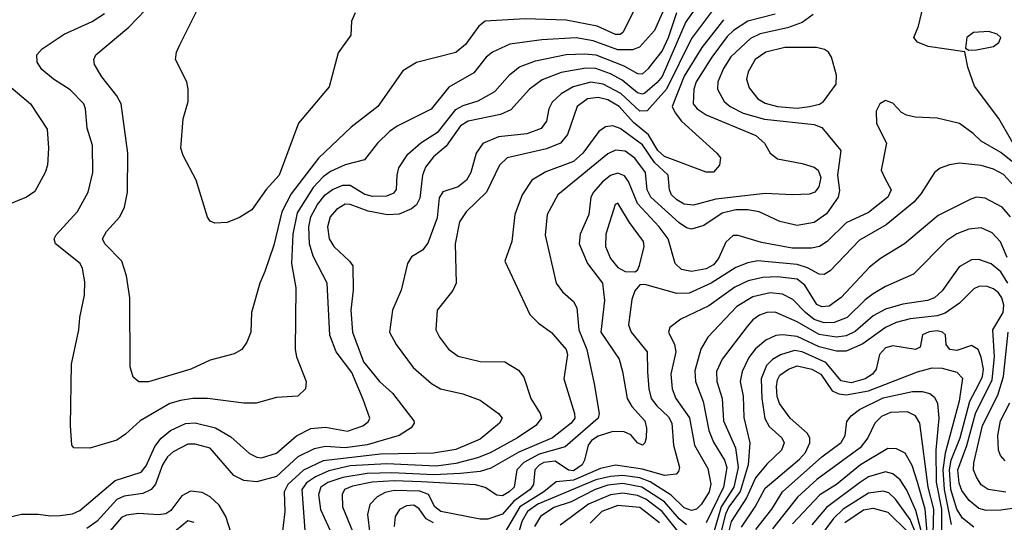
# Model space of a CAD drawing. Extents: x 997028 to 1115134, y 536408 to 618974.
# Tile 222 of 256: x 1043670 to 1047679, y 579981 to 582028. Entities that reach past the tile are written whole.
import ezdxf

# ---------------------------------------------------------------- set-up
doc = ezdxf.new("R2010")
doc.units = 0

msp = doc.modelspace()

# ---------------------------------------------------------------- linework, layer by layer
at = {"layer": '0CON10XD'}
for points in [[(1046485, 582164.8), (1046381.3, 582018.7), (1046285, 581797.1), (1046265, 581771.6), (1046215, 581728.3), (1046205, 581724.1), (1046185, 581730.3), (1046122.2, 581782.2), (1046075, 581807.3), (1046015, 581829.4), (1045975, 581830.6), (1045875, 581813), (1045797.1, 581782.9), (1045745.4, 581745), (1045668.9, 581661.1), (1045628.1, 581641.9), (1045495.4, 581614.6), (1045464.7, 581595), (1045406.6, 581513.4), (1045355, 581469.7), (1045322.7, 581427.3), (1045309.4, 581395), (1045299.2, 581300.8), (1045285.4, 581274.6), (1045265, 581257.4), (1045215, 581235.7), (1045167.4, 581232.6), (1045088.4, 581248.4), (1045015, 581275.2), (1044995, 581276.6), (1044960.3, 581255), (1044933.6, 581225), (1044922.9, 581185), (1044930, 581135), (1044949.3, 581105), (1045013.3, 581045), (1045025.7, 581025), (1045027, 580927), (1045017.7, 580845), (1045025.3, 580755), (1045070.2, 580635), (1045135.4, 580555), (1045187.2, 580507.2), (1045274.4, 580395), (1045275.5, 580384.5), (1045263.8, 580366.2), (1045214.3, 580335), (1045085, 580296.4), (1044995.1, 580285.1), (1044915, 580290.3), (1044869.5, 580280.5), (1044802.5, 580247.5), (1044715, 580167.6), (1044635, 580145.6), (1044582.1, 580152.1), (1044541.9, 580171.9), (1044445, 580282.9), (1044385, 580300), (1044355, 580299.3), (1044295, 580268.2), (1044272.1, 580247.9), (1044252, 580215), (1044223.4, 580136.6), (1044205.5, 580114.5), (1044171.8, 580098.2), (1044095, 580088), (1044065.6, 580074.4), (1043985, 579985.8), (1043943.8, 579956.2)], [(1046309.9, 582110.1), (1046255, 581984.4), (1046194, 581916), (1046165.2, 581904.8), (1046105.2, 581904.8), (1046005, 581941.4), (1045935, 581954.2), (1045795.6, 581945.6), (1045665, 581927.5), (1045594.4, 581895.6), (1045569.6, 581875), (1045518.9, 581811.1), (1045416.8, 581753.2), (1045345, 581663.8), (1045206.2, 581593.8), (1045175, 581572.1), (1045126.2, 581525), (1045073.1, 581456.9), (1044995, 581436.7), (1044935, 581410), (1044905, 581388.4), (1044865, 581344.4), (1044799.2, 581240.8), (1044781.4, 581155), (1044777, 581035), (1044793.9, 580936.1), (1044791.8, 580685), (1044796.7, 580655), (1044836.2, 580555), (1044833.3, 580525), (1044802.5, 580495), (1044715, 580490), (1044633, 580467), (1044583, 580467), (1044435, 580485.9), (1044375, 580485.3), (1044325, 580476.8), (1044281.9, 580465), (1044160, 580395), (1044100.3, 580339.7), (1044065, 580315.8), (1043955, 580283.8), (1043890, 580285), (1043882.5, 580295), (1043876.7, 580375), (1043880.6, 580625), (1043911.2, 580765), (1043914.6, 580815.4), (1043933.7, 580906.3), (1043935, 580960), (1043925.5, 581015), (1043915.6, 581035), (1043815.6, 581115.6)], [(1045035.8, 582055), (1045021.2, 582021.2), (1045018, 581965), (1044967, 581893), (1044930, 581755), (1044805, 581606.2), (1044726.2, 581395), (1044673, 581337), (1044615, 581254.2), (1044565, 581222), (1044515, 581202), (1044465, 581200), (1044445, 581207.5), (1044435, 581223.3), (1044388.8, 581375), (1044335.8, 581475), (1044325.8, 581505), (1044335.7, 581624.3), (1044355.6, 581694.4), (1044355.6, 581745), (1044350.8, 581775), (1044303.8, 581865), (1044308, 581895), (1044322, 581925), (1044401.4, 582085)], [(1046515, 582098.4), (1046405, 581951.1), (1046303.8, 581745), (1046225, 581656.2), (1046195, 581655.2), (1046117.9, 581727.9), (1046045, 581765.1), (1045995, 581773.9), (1045923.6, 581755), (1045875, 581726.3), (1045838.3, 581691.7), (1045824.7, 581665), (1045815, 581614.2), (1045792.7, 581585), (1045735, 581563.7), (1045619.3, 581550.7), (1045556.2, 581523.8), (1045528.9, 581485), (1045506.7, 581405), (1045489.7, 581375), (1045455, 581347.8), (1045392.9, 581327.1), (1045377.9, 581302.1), (1045369.5, 581220.5), (1045332.2, 581117.8), (1045310, 581090), (1045265, 581061.8), (1045248.2, 581035), (1045223.1, 580926.9), (1045187.3, 580845), (1045175.5, 580755), (1045202.2, 580705), (1045271.9, 580611.9), (1045346.7, 580546.7), (1045383.3, 580525), (1045474.7, 580504.7), (1045545, 580478.2), (1045619.4, 580425), (1045634.4, 580405), (1045623.3, 580385), (1045545, 580319.5), (1045445, 580277.6), (1045355, 580262.3), (1045139.4, 580259.4), (1044905, 580232.2), (1044825, 580193.9), (1044761.2, 580135), (1044747, 580105), (1044749.3, 580025), (1044729.1, 579855)], [(1047714.3, 581524.3), (1047655.8, 581625.8), (1047557.6, 581757.6), (1047529.6, 581835), (1047517.5, 581897.5), (1047368, 581918), (1047325, 581936), (1047310, 581955), (1047328.6, 582001.4), (1047353.9, 582105)], [(1043551.2, 579985), (1043677.5, 580015), (1043745, 580014.1), (1043795, 580007.5), (1043835, 580009.5), (1043885, 580016.2), (1043915, 580029.7), (1044058.3, 580151.7), (1044165, 580185.8), (1044185, 580211.8), (1044220.2, 580289.8), (1044245.4, 580324.6), (1044284.3, 580355.7), (1044345, 580383.9), (1044385, 580386.5), (1044466.5, 580366.5), (1044529.9, 580329.9), (1044605, 580261.5), (1044635, 580246.2), (1044655, 580243.9), (1044715, 580262.5), (1044796.8, 580333.2), (1044855, 580363.6), (1044915, 580369), (1045005, 580351.9), (1045066.4, 580373.6), (1045089.1, 580390.9), (1045095.4, 580405), (1045068, 580482), (1045021.6, 580591.6), (1044958.8, 580675), (1044933.2, 580743.2), (1044922.1, 580955), (1044864.5, 581064.5), (1044849.3, 581115), (1044847.2, 581185), (1044855.5, 581225), (1044882.1, 581275), (1044914.3, 581315), (1044944.1, 581335.9), (1044985, 581353.8), (1045015, 581353.7), (1045075, 581317.3), (1045105, 581309.3), (1045165, 581310.7), (1045195, 581322.7), (1045203.9, 581336.1), (1045206.6, 581395), (1045214.1, 581425), (1045249.9, 581480.1), (1045303.1, 581526.9), (1045375, 581572.7), (1045445, 581661.5), (1045475, 581678.4), (1045536.9, 581696.9), (1045604.6, 581735), (1045665.4, 581805), (1045705, 581836.4), (1045769.8, 581860.2), (1045894.3, 581885.7), (1045971, 581889), (1046015, 581884.1), (1046129.7, 581839.7), (1046185, 581808.9), (1046205, 581807.1), (1046230.5, 581829.5), (1046285, 581899.5), (1046311.9, 581955), (1046345, 582057.7)], [(1043815.6, 581115.6), (1043810, 581135), (1043817.9, 581152.1), (1043905, 581246.9), (1043949.1, 581325), (1043967.1, 581405), (1043966.2, 581515), (1043944.4, 581585.6), (1043938.5, 581665), (1043930.5, 581685), (1043875, 581742.5), (1043807.1, 581785), (1043760.8, 581825), (1043741.4, 581855), (1043739.2, 581885), (1043761.1, 581908.9), (1043851.6, 581968.4), (1043965, 582020.3), (1044015, 582052.7)], [(1046176, 582074), (1046126.1, 581975), (1046115, 581968), (1046095, 581968.1), (1046021.5, 582001.5), (1045895, 582025.2), (1045728.2, 582031.8), (1045565, 582021.5), (1045538.7, 582001.3), (1045485, 581927.3), (1045445, 581894.6), (1045285, 581853.1), (1045230.4, 581819.6), (1045127.7, 581675), (1045019.9, 581590.1), (1044886.6, 581463.4), (1044775, 581318.2), (1044737.5, 581245), (1044705, 581110), (1044668, 581002), (1044647.3, 580955), (1044614.4, 580835), (1044610.6, 580755), (1044595.4, 580714.6), (1044574.2, 580685), (1044543, 580667), (1044445, 580641.1), (1044366.2, 580605), (1044195, 580553.6), (1044155, 580553.1), (1044132.6, 580572.6), (1044120, 580615), (1044118.9, 580895), (1044104.6, 580984.6), (1044085.6, 581045), (1044016.7, 581115), (1044007.8, 581135), (1044023.1, 581165), (1044077.8, 581225), (1044096.5, 581265), (1044109.5, 581325), (1044110.4, 581485), (1044082.5, 581685), (1044065, 581717.8), (1044004.7, 581794.7), (1043974.4, 581845), (1043972.2, 581865), (1043980, 581885), (1044115, 581997.9), (1044181.6, 582068.4)], [(1046745, 582050), (1046635, 582021.5), (1046576.1, 581983.9), (1046550.8, 581959.2), (1046487.7, 581875), (1046424.4, 581775), (1046414.8, 581744.8), (1046412.4, 581685), (1046428, 581665), (1046465, 581639.8), (1046666.5, 581556.6), (1046701.6, 581525), (1046725.8, 581485), (1046755, 581460.9), (1046855, 581442.5), (1046905, 581426.8), (1046921.3, 581415), (1046931, 581385), (1046922.9, 581347.1), (1046907.1, 581325), (1046885, 581317.9), (1046815, 581314.7), (1046705, 581320), (1046503.6, 581296.4), (1046412.9, 581272.9), (1046375, 581276.5), (1046345, 581293.9), (1046324.2, 581315), (1046315.8, 581335), (1046309.8, 581395), (1046255, 581445.8), (1046205, 581517.8), (1046115, 581584.3), (1046085, 581595.3), (1046055, 581591.1), (1046027.5, 581572.5), (1045962.5, 581485), (1045925, 581450), (1045811.9, 581408.1), (1045754.4, 581375), (1045715.8, 581314.3), (1045686, 581235), (1045673.9, 581125), (1045645.6, 581045), (1045747.3, 580827.3), (1045782.4, 580792.4), (1045835, 580753.8), (1045894.6, 580685), (1045900, 580665), (1045885.2, 580565), (1045929.2, 580425), (1045929.5, 580405), (1045915.2, 580385), (1045839.2, 580325), (1045702.5, 580267.5), (1045587.9, 580202.1), (1045545, 580188.4), (1045465, 580179.9), (1045355.7, 580174.3), (1045185, 580182.7), (1045085, 580180.6), (1044985, 580163.4), (1044925, 580143.1), (1044896.4, 580125), (1044886.2, 580095), (1044894, 580034), (1044948.8, 579915)], [(1046900.5, 582049.5), (1046855, 582015.7), (1046795.5, 581994.5), (1046685, 581969.8), (1046645, 581951.1), (1046565, 581876.5), (1046535, 581828.5), (1046511.9, 581775), (1046511.4, 581745), (1046538, 581695), (1046561.8, 581675), (1046615, 581647.6), (1046702.7, 581622.7), (1046905, 581600.8), (1046935, 581588.8), (1047013.3, 581495), (1046999.8, 581395), (1047007.7, 581332.3), (1047001.9, 581305), (1046955, 581237.2), (1046905, 581202.5), (1046835, 581189.7), (1046765, 581205.9), (1046680, 581245), (1046635, 581253.3), (1046585, 581253.5), (1046529.3, 581240.7), (1046455, 581190.4), (1046405, 581175.3), (1046385, 581180.6), (1046355, 581200.2), (1046239.8, 581305), (1046224.8, 581334.8), (1046217.5, 581405), (1046175, 581464.2), (1046135, 581492), (1046095, 581497.1), (1046065, 581481.8), (1045860.4, 581315), (1045816.9, 581235), (1045808.9, 581151.1), (1045854.5, 580955), (1045880.2, 580920.2), (1045925, 580880.6), (1045938, 580855), (1045946, 580765), (1045979.3, 580685), (1046009.3, 580545), (1046029.6, 580425), (1046025.4, 580405), (1045891.3, 580288.7), (1045785, 580258.4), (1045721.9, 580225), (1045693.5, 580195), (1045682.6, 580125), (1045662.5, 580105), (1045635, 580089.8), (1045612.3, 580092.3), (1045565, 580123.7), (1045525, 580134.5), (1045306.1, 580146.1), (1045195, 580150.1), (1045105, 580145.5), (1045025, 580129.1), (1044992.8, 580115), (1044982.9, 580095), (1044984.7, 580045), (1045025, 579945.6)], [(1046535, 582027.8), (1046446.8, 581915), (1046375, 581798.2), (1046326.7, 581675), (1046338.4, 581648.4), (1046365, 581614.1), (1046508.8, 581485), (1046523.3, 581465), (1046518.8, 581435), (1046495, 581407.5), (1046465, 581407.1), (1046295, 581470.4), (1046268.2, 581495), (1046229.5, 581559.5), (1046169.1, 581609.1), (1046110.2, 581675), (1046065, 581701.5), (1046025, 581711.1), (1045982.1, 581705), (1045940, 581675), (1045899.8, 581560.2), (1045871.5, 581525), (1045815, 581501.6), (1045655, 581464.7), (1045623.6, 581435), (1045571.1, 581325), (1045488, 581245), (1045461.2, 581205), (1045442.4, 581115), (1045447.5, 580955), (1045433.5, 580925), (1045369.5, 580845), (1045363.8, 580765), (1045378.5, 580735), (1045416.4, 580686.4), (1045455, 580658.5), (1045545, 580636.8), (1045644.5, 580634.5), (1045700.2, 580600.2), (1045723, 580573), (1045750.5, 580485), (1045789.6, 580425), (1045793.8, 580405), (1045771.8, 580375), (1045696.7, 580325), (1045585, 580264.5), (1045534, 580244), (1045445, 580221.2), (1045365, 580210.2), (1045165, 580219.7), (1045015, 580210.8), (1044929.2, 580190.8), (1044873.8, 580166.2), (1044838.1, 580141.9), (1044818.3, 580115), (1044831.3, 579948.7)], [(1047533.8, 581903.8), (1047565, 581904.5), (1047635, 581918.8), (1047656.4, 581935), (1047664.6, 581955), (1047649.4, 581969.4), (1047615, 581980), (1047553.5, 581975), (1047526.2, 581955), (1047521.2, 581911.2), (1047533.8, 581903.8)], [(1046835, 581667.6), (1046885, 581673.7), (1046926.1, 581683.9), (1046943.1, 581695), (1046994.4, 581765.6), (1046995, 581802.5), (1046975.4, 581875), (1046963.1, 581895), (1046946.4, 581906.4), (1046914.2, 581914.2), (1046785, 581914), (1046707.8, 581895), (1046664, 581865), (1046635.3, 581815), (1046629.3, 581785), (1046639.7, 581749.7), (1046675.2, 581705.2), (1046705, 581688.4), (1046755, 581674.2), (1046835, 581667.6)], [(1043589.4, 581789.4), (1043713.8, 581685), (1043782.1, 581582.1), (1043786.7, 581505), (1043783.1, 581435), (1043773.1, 581405), (1043731.5, 581328.5), (1043697.5, 581305), (1043625, 581276)], [(1047753.3, 581415), (1047665, 581486.6), (1047585, 581532.9), (1047551.9, 581565), (1047495.8, 581605), (1047405, 581627.5), (1047315, 581631.1), (1047279.7, 581639.7), (1047259.4, 581649.4), (1047225, 581687.5), (1047195, 581698.6), (1047172, 581685), (1047156.2, 581655), (1047158.8, 581605), (1047199.4, 581525), (1047177.8, 581415), (1047192.8, 581382.8), (1047217.3, 581335), (1047203.9, 581305), (1047125, 581243.1), (1047035, 581200.6), (1046957.3, 581125), (1046925.5, 581104.5), (1046893.1, 581096.9), (1046815, 581098.2), (1046690.5, 581120.5), (1046595, 581148.5), (1046575, 581148.5), (1046545, 581122.5), (1046514.8, 581055), (1046495, 581030.2), (1046465, 581013.8), (1046405, 581002.4), (1046365, 581011.2), (1046338.4, 581035), (1046310.5, 581135), (1046273.8, 581183.8), (1046185, 581280), (1046149.2, 581369.2), (1046132.1, 581392.1), (1046105, 581402.4), (1046075, 581393.4), (1046042.6, 581367.4), (1046005.9, 581325.9), (1045995.3, 581305), (1045987.2, 581235), (1045952.2, 581155), (1045947.5, 581115), (1045981.8, 581035), (1046042.5, 580955), (1046051.5, 580885), (1046036.4, 580755), (1046110.3, 580645), (1046124.7, 580595), (1046143.1, 580485), (1046162.4, 580452.4), (1046214.7, 580395), (1046221.6, 580365), (1046221.1, 580325), (1046215.3, 580304.7), (1046205, 580295.6), (1046185, 580305.6), (1046158.2, 580338.2), (1046130.3, 580350.3), (1046085, 580350.5), (1046025, 580332.4), (1045998.6, 580315), (1045983.7, 580295), (1045970, 580235), (1045959.6, 580215), (1045925, 580191.3), (1045904.1, 580194.1), (1045850.5, 580230.5), (1045804.5, 580225.5), (1045785, 580214.5), (1045767.8, 580195), (1045761.8, 580135), (1045748.5, 580115), (1045681.9, 580068.1), (1045635, 580015.2), (1045575.6, 579994.4), (1045545, 579994.1), (1045385, 580025.2), (1045359.5, 580045), (1045334.2, 580094.2), (1045298.6, 580108.6), (1045195, 580110.6), (1045157.8, 580102.2), (1045124.8, 580085.2), (1045095, 580054.4), (1045086.3, 580013.7), (1045095.3, 579934.7)], [(1047735, 581332.8), (1047675, 581396.9), (1047635, 581419.1), (1047585, 581434.4), (1047495.9, 581444.1), (1047455, 581437.5), (1047417.3, 581422.7), (1047395, 581405.6), (1047340.4, 581319.6), (1047310.7, 581285), (1047197.5, 581192.5), (1047089.5, 581130.5), (1046970, 581005), (1046945, 580990.8), (1046925, 580991.3), (1046877.6, 581017.6), (1046835, 581031.7), (1046674.5, 581045.5), (1046635, 581038.5), (1046585, 581019.4), (1046485, 580955.2), (1046395, 580913.7), (1046345, 580912.7), (1046215, 580949.2), (1046195, 580948.8), (1046175, 580923.8), (1046162, 580888), (1046148.9, 580785), (1046159.6, 580755), (1046224.7, 580675), (1046225.7, 580594.3), (1046230.9, 580525), (1046241.1, 580485), (1046263.8, 580455), (1046310.9, 580410.9), (1046325.2, 580385), (1046331.9, 580295), (1046355.9, 580205), (1046352.1, 580187.9), (1046342.4, 580177.6), (1046295, 580172.6), (1046205, 580197.5), (1046095, 580214.5), (1046035, 580200.4), (1045925, 580152.7), (1045854.3, 580145.7), (1045803.4, 580105), (1045706.3, 580045), (1045646.8, 579943.2)], [(1047703.3, 581225), (1047670.4, 581265), (1047601.1, 581301.1), (1047565, 581304.6), (1047542.4, 581297.6), (1047409.9, 581230.1), (1047271.8, 581115), (1047174.1, 581055.9), (1047129.2, 581020.8), (1047015, 580896.6), (1046965, 580862), (1046935, 580859.1), (1046915, 580868.6), (1046866.6, 580946.6), (1046835, 580971.9), (1046755, 580981.1), (1046695, 580978.4), (1046635.4, 580964.6), (1046580.9, 580939.1), (1046475, 580863.2), (1046361.7, 580808.3), (1046316.9, 580775), (1046311.5, 580755), (1046335.2, 580705.2), (1046340.8, 580675), (1046320.8, 580585), (1046325.8, 580525), (1046341.1, 580485), (1046397.3, 580407.3), (1046417.7, 580295), (1046471, 580201), (1046483.7, 580136.3), (1046476.4, 580105), (1046446.2, 580055), (1046425.1, 580034.9), (1046405, 580029), (1046375, 580040.6), (1046322.4, 580092.4), (1046236.9, 580146.9), (1046195, 580162.2), (1046125, 580171.5), (1046075, 580168.6), (1046015, 580153.8), (1045779.4, 580055), (1045737.7, 580025), (1045714.4, 579985), (1045694.2, 579914.2)], [(1046175, 581001.2), (1046185, 581007.5), (1046192.9, 581027.1), (1046212, 581105), (1046210.3, 581125), (1046152.5, 581202.5), (1046105, 581281.2), (1046094.5, 581275.5), (1046056.1, 581155), (1046054.3, 581105), (1046075, 581055.5), (1046105, 581019.1), (1046135, 581001.9), (1046175, 581001.2)], [(1047689.8, 581059.8), (1047663, 581123), (1047629.5, 581159.5), (1047585, 581180), (1047534.5, 581175.5), (1047485, 581155.3), (1047445, 581128.4), (1047308.5, 580991.5), (1047195, 580941.1), (1047145, 580911.4), (1047112.6, 580887.4), (1047038.8, 580815), (1046985.4, 580794.6), (1046945, 580794), (1046905, 580807.8), (1046869.5, 580835), (1046818.2, 580888.2), (1046775, 580910.6), (1046725, 580915.5), (1046655, 580899.8), (1046589.5, 580860.5), (1046471.1, 580735), (1046443.4, 580686.6), (1046418, 580598), (1046420.7, 580555), (1046453.2, 580473.2), (1046475.6, 580355), (1046495, 580307.7), (1046539.6, 580235), (1046549.5, 580205), (1046535.6, 580125), (1046465, 579979)], [(1047692.4, 580955), (1047665, 581000.6), (1047625, 581033.2), (1047575, 581052), (1047545, 581050), (1047495, 581021.8), (1047425, 580923.9), (1047395, 580894.7), (1047365.9, 580884.1), (1047265, 580869), (1047195, 580849.8), (1047145, 580821.9), (1047071.1, 580758.9), (1047035, 580740.1), (1046995, 580734.6), (1046925, 580745.4), (1046835, 580797.3), (1046745, 580837.5), (1046711.2, 580835), (1046682.2, 580825), (1046655, 580805.3), (1046631.7, 580778.3), (1046530, 580645), (1046506.2, 580595), (1046508.1, 580555), (1046529.3, 580485), (1046534.8, 580395), (1046584, 580284), (1046594.7, 580205), (1046576.8, 580125), (1046525.5, 580044.5), (1046479, 579881)], [(1047638.5, 580655), (1047632, 580765), (1047674.5, 580835), (1047677.1, 580865), (1047668.4, 580895), (1047655, 580915.3), (1047635, 580932.5), (1047605, 580942.8), (1047575, 580941.3), (1047555, 580931.8), (1047496.2, 580873.8), (1047437.1, 580832.9), (1047405, 580822.2), (1047295, 580809.6), (1047237.9, 580795), (1047195, 580774), (1047101.9, 580708.1), (1047035, 580678.3), (1046995, 580678.6), (1046925, 580696.1), (1046835, 580737.4), (1046775.2, 580744.8), (1046748, 580742), (1046707.5, 580722.5), (1046665, 580687.8), (1046638.1, 580651.9), (1046610.8, 580595), (1046603.6, 580555), (1046615.2, 580495), (1046618.5, 580408.5), (1046643.1, 580305), (1046635.9, 580215), (1046602.9, 580107.1), (1046557.2, 580045), (1046542.9, 580015), (1046522.9, 579935)], [(1047555, 579961.3), (1047508.5, 579998.5), (1047485, 580035.3), (1047461.4, 580115), (1047455.6, 580195), (1047462.5, 580235), (1047498.7, 580325), (1047538.2, 580475), (1047575, 580544), (1047589.4, 580575), (1047593.3, 580605), (1047585, 580654.3), (1047572, 580685), (1047545, 580701.8), (1047485, 580680.4), (1047456.2, 580685), (1047442.5, 580705), (1047439.2, 580745), (1047427.5, 580755), (1047405, 580760.8), (1047372.7, 580757.3), (1047346, 580745), (1047336, 580695), (1047317.5, 580685), (1047225, 580699.7), (1047195, 580691.8), (1047170.5, 580665), (1047156.4, 580605), (1047141.8, 580585), (1047111.5, 580565), (1047055, 580549.6), (1047015, 580557.1), (1046952, 580632), (1046855, 580676), (1046825, 580680.3), (1046766.7, 580663.3), (1046735, 580644.4), (1046710.3, 580619.7), (1046688.1, 580565), (1046690.9, 580485), (1046704.2, 580404.2), (1046721.7, 580371.7), (1046773.2, 580325), (1046782.7, 580305), (1046771.3, 580275), (1046712.1, 580217.9), (1046665, 580162.4), (1046628.4, 580081.6), (1046566, 579985), (1046552.1, 579925)], [(1047685, 580104), (1047612.9, 580115), (1047585, 580133.8), (1047565, 580165.5), (1047553.6, 580195), (1047554.1, 580224.1), (1047590.3, 580375), (1047651.6, 580498.4), (1047675.5, 580575.5), (1047694.3, 580755)], [(1047925, 580067.7), (1047665, 580030.5), (1047605, 580029.4), (1047575, 580038.1), (1047535, 580070.2), (1047505, 580110.7), (1047495, 580141.4), (1047489.1, 580195), (1047526.4, 580293.6), (1047561.4, 580425), (1047629.1, 580560.9), (1047638.5, 580655)], [(1046608.8, 579961.2), (1046664.5, 580045), (1046705, 580120), (1046845, 580238.3), (1046868.5, 580265), (1046887.4, 580305), (1046887, 580325), (1046876.3, 580345), (1046806.9, 580405), (1046763.8, 580465), (1046754.2, 580494.2), (1046751.6, 580535), (1046755, 580561.4), (1046765, 580580), (1046800, 580605), (1046835, 580618.3), (1046895, 580605.4), (1046931.6, 580585), (1046977.3, 580517.3), (1047004.6, 580504.6), (1047035, 580501.1), (1047125, 580516.8), (1047325.4, 580594.6), (1047385, 580609.8), (1047425, 580608.4), (1047485, 580593.2), (1047508.1, 580568.1), (1047495.3, 580475), (1047437.1, 580262.9), (1047428.6, 580195), (1047433.4, 580115), (1047462.7, 579972.7)], [(1046667.5, 579952.5), (1046732.7, 580035), (1046776, 580105), (1046935, 580248.1), (1047015, 580306.2), (1047030.9, 580335), (1047037.8, 580392.2), (1047055.3, 580415), (1047089.4, 580440.6), (1047185, 580488.8), (1047305, 580514.4), (1047344.3, 580514.3), (1047375, 580506.1), (1047395, 580490.5), (1047406.9, 580465), (1047412.3, 580405), (1047400.4, 580275), (1047401.8, 580145), (1047422.6, 580035), (1047423.1, 579945)], [(1047681.8, 580231.8), (1047663.1, 580253.1), (1047655.4, 580275), (1047652.6, 580335), (1047663, 580395), (1047701.6, 580468.4)], [(1047388.8, 579935), (1047391.9, 580035), (1047369.2, 580125), (1047335.2, 580385), (1047317.3, 580415), (1047285, 580431), (1047215, 580428.8), (1047178.3, 580411.7), (1047151.6, 580385), (1047122.3, 580325), (1047091.7, 580285), (1046915, 580155.2), (1046836.1, 580083.9), (1046734.8, 579955)], [(1047366.4, 579925), (1047355.8, 580035), (1047324.5, 580144.5), (1047303.3, 580213.3), (1047275, 580262.9), (1047240.3, 580280.3), (1047205, 580282.5), (1047092.7, 580215), (1046995, 580135.6), (1046927.3, 580092.7), (1046816.8, 579975)], [(1047348, 579915), (1047319, 580029), (1047282.2, 580112.2), (1047255, 580154.2), (1047225, 580179), (1047195, 580187.6), (1047125, 580166.2), (1047088.5, 580141.5), (1046955, 580041.5), (1046895, 579971.1)], [(1046385, 579971.2), (1046355, 579996), (1046295, 580064.2), (1046202.4, 580125), (1046125, 580139.3), (1046065, 580132.5), (1046012.4, 580115), (1045915, 580064.9), (1045845, 580042.4), (1045790.2, 580005), (1045765.6, 579965)], [(1044563.3, 579835), (1044509.6, 580005), (1044481.5, 580051.5), (1044445.8, 580085.8), (1044412.8, 580102.8), (1044365, 580108.7), (1044330.6, 580089.4), (1044285, 580030), (1044265, 580016.2), (1044235, 580011.2), (1044153.3, 580016.7), (1044105, 580010), (1044085, 580000.8), (1044022.3, 579927.7)], [(1046365, 579926.2), (1046285, 580025.6), (1046218.8, 580075), (1046185, 580090.7), (1046125, 580100.2), (1046075, 580093.7), (1045985.7, 580055), (1045916.7, 580003.3), (1045870.7, 579969.3)], [(1047358.6, 579835), (1047295, 579992.6), (1047235.3, 580075.3), (1047207.9, 580102.1), (1047185, 580108.7), (1047125, 580099.5), (1047022.4, 580035), (1046982.6, 579997.4), (1046925, 579918.5)], [(1045355, 579978.9), (1045325.5, 579995.5), (1045296.3, 580036.3), (1045275, 580051.9), (1045245, 580048.8), (1045216.4, 580033.6), (1045198, 580005), (1045194, 579965)], [(1046275, 579979.5), (1046195, 580041.4), (1046105, 580050.4), (1046040.3, 580025), (1045992.2, 579977.8)], [(1047029.8, 579980.2), (1047105, 580031.9), (1047145, 580039), (1047205, 580023.1), (1047285, 579944)], [(1044380.3, 579980.3), (1044355, 579988), (1044285, 579930.4)]]:
    msp.add_lwpolyline(points, dxfattribs=at)

doc.saveas('drawing.dxf')
